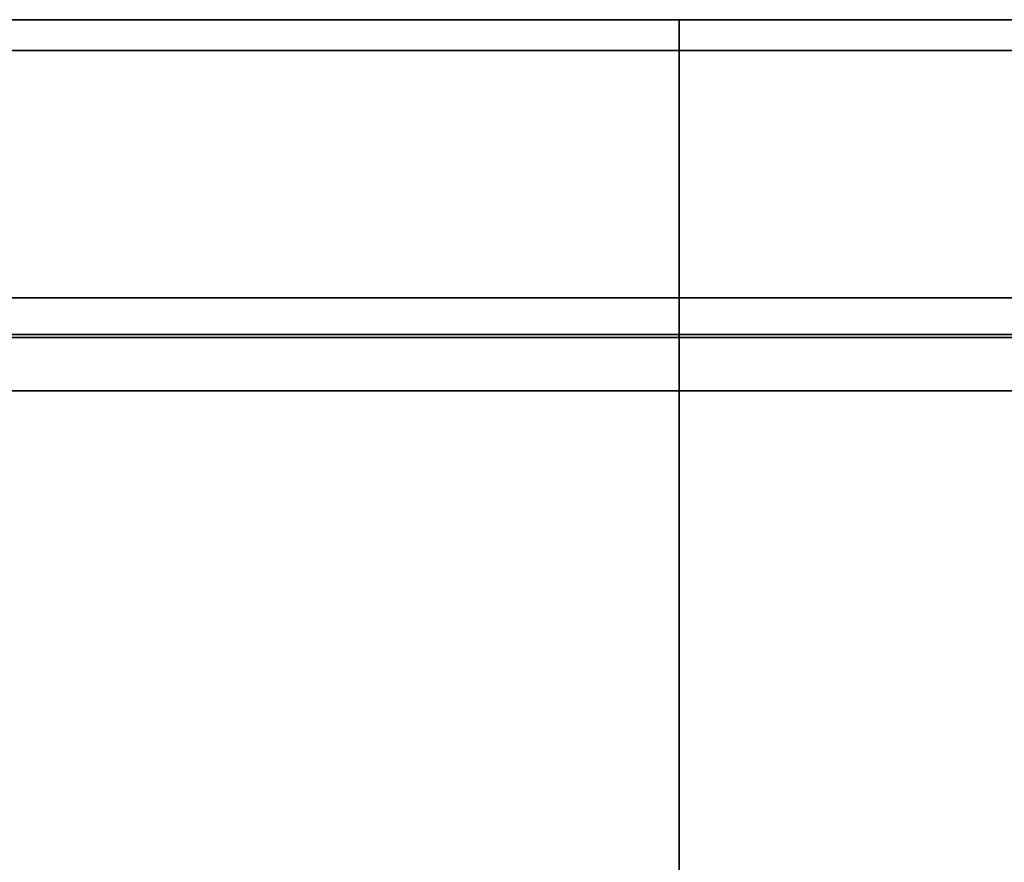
# Model space of a CAD drawing. Extents: x 91 to 1601, y -43 to 1445.
# Tile 78 of 108: x 488 to 647, y 660 to 797. Entities that reach past the tile are written whole.
import ezdxf

# ---------------------------------------------------------------- set-up
doc = ezdxf.new("R2010")
doc.units = 0
doc.layers.get('0').update_dxf_attribs({"lineweight": 13})

# ---------------------------------------------------------------- blocks, each defined once
blk = doc.blocks.new('BLOCK115')
at = {"color": 7, "lineweight": 35}
for p, q in [((-495.26, 375), (0, 375)), ((0, 375), (-495.26, 375)), ((495.26, 375), (0, 375)), ((0, 375), (495.26, 375)), ((0, 370), (-495.26, 370)), ((-495.26, 370), (0, 370)), ((0, 370), (495.26, 370)), ((0, 330.03), (0, 370)), ((495.26, 370), (0, 370)), ((0, 370), (0, 330.03)), ((-300, 330.03), (0, 330.03)), ((0, 330.03), (-300, 330.03)), ((0, 330.03), (300, 330.03)), ((300, 330.03), (0, 330.03)), ((-300, 324.13), (0, 324.13)), ((0, 324.13), (-300, 324.13)), ((0, 323.62), (-300, 323.62)), ((0, 323.62), (-300, 323.62)), ((300, 324.13), (0, 324.13)), ((300, 324.13), (0, 324.13)), ((0, 323.62), (300, 323.62)), ((300, 323.62), (0, 323.62)), ((0, 236.01), (0, 315.03)), ((0, 315.03), (0, 236.01))]:
    blk.add_line(p, q, dxfattribs=at)
at = {"color": 7, "lineweight": 35, "ltscale": 0.125}
for p, q in [((0, 370), (0, 375)), ((0, 375), (0, 370))]:
    blk.add_line(p, q, dxfattribs=at)
at = {"color": 7, "lineweight": 35, "ltscale": 0.147721}
for p, q in [((0, 330.03), (0, 324.13)), ((0, 324.13), (0, 330.03))]:
    blk.add_line(p, q, dxfattribs=at)
at = {"color": 7, "lineweight": 35, "ltscale": 0.012568}
for p, q in [((0, 323.62), (0, 324.13)), ((0, 324.13), (0, 323.62))]:
    blk.add_line(p, q, dxfattribs=at)
at = {"color": 7, "lineweight": 35, "ltscale": 0.214944}
blk.add_line((0, 323.62), (0, 315.03), dxfattribs=at)
blk.add_line((0, 323.62), (0, 315.03), dxfattribs=at)
at = {"color": 7, "lineweight": 35}
for points, knots in [([(0, 315.03), (-57.73, 315.03), (-115.46, 315.03), (-173.17, 315.02), (-231, 315.02), (-288.84, 315.02), (-288.9, 315.02), (-289.19, 315.02), (-289.53, 315.02), (-289.87, 315.02), (-290.41, 315.02), (-290.97, 315.02), (-291.23, 315.02), (-291.76, 315.02), (-292.28, 315.02), (-292.54, 315.02), (-292.93, 315.02), (-293.31, 315.02), (-293.44, 315.02), (-293.65, 315.02), (-293.84, 315.02), (-293.9, 315.02), (-294.56, 315.02), (-295.22, 315.02), (-295.78, 315.02), (-296.96, 315.02), (-298.14, 315.02), (-298.75, 315.02), (-299.38, 315.02), (-300.01, 315.02)], [0, 0, 0, 0, 0, 0, 409.888878, 409.888878, 409.888878, 410.3155, 410.3155, 410.3155, 411.912644, 411.912644, 411.912644, 413.324771, 413.324771, 413.324771, 414.736055, 414.736055, 414.736055, 415.50796, 415.50796, 415.50796, 416.02059, 416.02059, 416.02059, 420.190864, 420.190864, 420.190864, 424.61494, 424.61494, 424.61494, 424.61494, 424.61494, 424.61494]), ([(-300.01, 315.02), (-299.54, 315.02), (-299.08, 315.02), (-298.6, 315.02), (-297.68, 315.02), (-296.76, 315.02), (-296.3, 315.02), (-295.6, 315.02), (-294.89, 315.02), (-294.65, 315.02), (-294.37, 315.02), (-294.1, 315.02), (-294.06, 315.02), (-293.9, 315.02), (-293.74, 315.02), (-293.6, 315.02), (-293.27, 315.02), (-292.93, 315.02), (-292.73, 315.02), (-292.23, 315.02), (-291.72, 315.02), (-291.43, 315.02), (-290.92, 315.02), (-290.42, 315.02), (-290.22, 315.02), (-289.85, 315.02), (-289.47, 315.02), (-289.28, 315.02), (-289.06, 315.02), (-288.84, 315.02), (-288.8, 315.02), (-231, 315.02), (-173.2, 315.02), (-115.46, 315.03), (-57.73, 315.03), (0, 315.03)], [0, 0, 0, 0, 0, 0, 2.650489, 2.650489, 2.650489, 5.309897, 5.309897, 5.309897, 6.688732, 6.688732, 6.688732, 6.885709, 6.885709, 6.885709, 7.616219, 7.616219, 7.616219, 8.652132, 8.652132, 8.652132, 10.202944, 10.202944, 10.202944, 11.230404, 11.230404, 11.230404, 12.152101, 12.152101, 12.152101, 12.435055, 12.435055, 12.435055, 341.720023, 341.720023, 341.720023, 341.720023, 341.720023, 341.720023]), ([(0, 315.03), (57.73, 315.03), (115.47, 315.03), (173.21, 315.02), (231.02, 315.02), (288.84, 315.02), (288.89, 315.02), (289.14, 315.02), (289.4, 315.02), (289.63, 315.02), (290.06, 315.02), (290.5, 315.02), (290.73, 315.02), (291.31, 315.02), (291.89, 315.02), (292.21, 315.02), (292.76, 315.02), (293.3, 315.02), (293.54, 315.02), (293.75, 315.02), (293.96, 315.02), (293.98, 315.02), (294.44, 315.02), (294.9, 315.02), (295.33, 315.02), (296.53, 315.02), (297.72, 315.02), (298.45, 315.02), (299.23, 315.02), (300.01, 315.02)], [0, 0, 0, 0, 0, 0, 329.303109, 329.303109, 329.303109, 329.647998, 329.647998, 329.647998, 330.70824, 330.70824, 330.70824, 331.894513, 331.894513, 331.894513, 333.678216, 333.678216, 333.678216, 334.710973, 334.710973, 334.710973, 334.857115, 334.857115, 334.857115, 337.330682, 337.330682, 337.330682, 341.745067, 341.745067, 341.745067, 341.745067, 341.745067, 341.745067]), ([(0, 315.03), (57.73, 315.03), (115.46, 315.03), (173.17, 315.02), (231, 315.02), (288.84, 315.02), (288.9, 315.02), (289.19, 315.02), (289.53, 315.02), (289.87, 315.02), (290.41, 315.02), (290.97, 315.02), (291.23, 315.02), (291.76, 315.02), (292.28, 315.02), (292.54, 315.02), (292.93, 315.02), (293.31, 315.02), (293.44, 315.02), (293.65, 315.02), (293.84, 315.02), (293.9, 315.02), (294.56, 315.02), (295.22, 315.02), (295.78, 315.02), (296.96, 315.02), (298.14, 315.02), (298.75, 315.02), (299.38, 315.02), (300.01, 315.02)], [0, 0, 0, 0, 0, 0, 409.888878, 409.888878, 409.888878, 410.3155, 410.3155, 410.3155, 411.912644, 411.912644, 411.912644, 413.324771, 413.324771, 413.324771, 414.736055, 414.736055, 414.736055, 415.50796, 415.50796, 415.50796, 416.02059, 416.02059, 416.02059, 420.190864, 420.190864, 420.190864, 424.61494, 424.61494, 424.61494, 424.61494, 424.61494, 424.61494])]:
    blk.add_open_spline(points, degree=5, knots=knots, dxfattribs=at)

msp = doc.modelspace()

# ---------------------------------------------------------------- block references
at = {"lineweight": 0}
msp.add_blockref('BLOCK115', (594.5, 421.51), dxfattribs=at)

doc.saveas('drawing.dxf')
